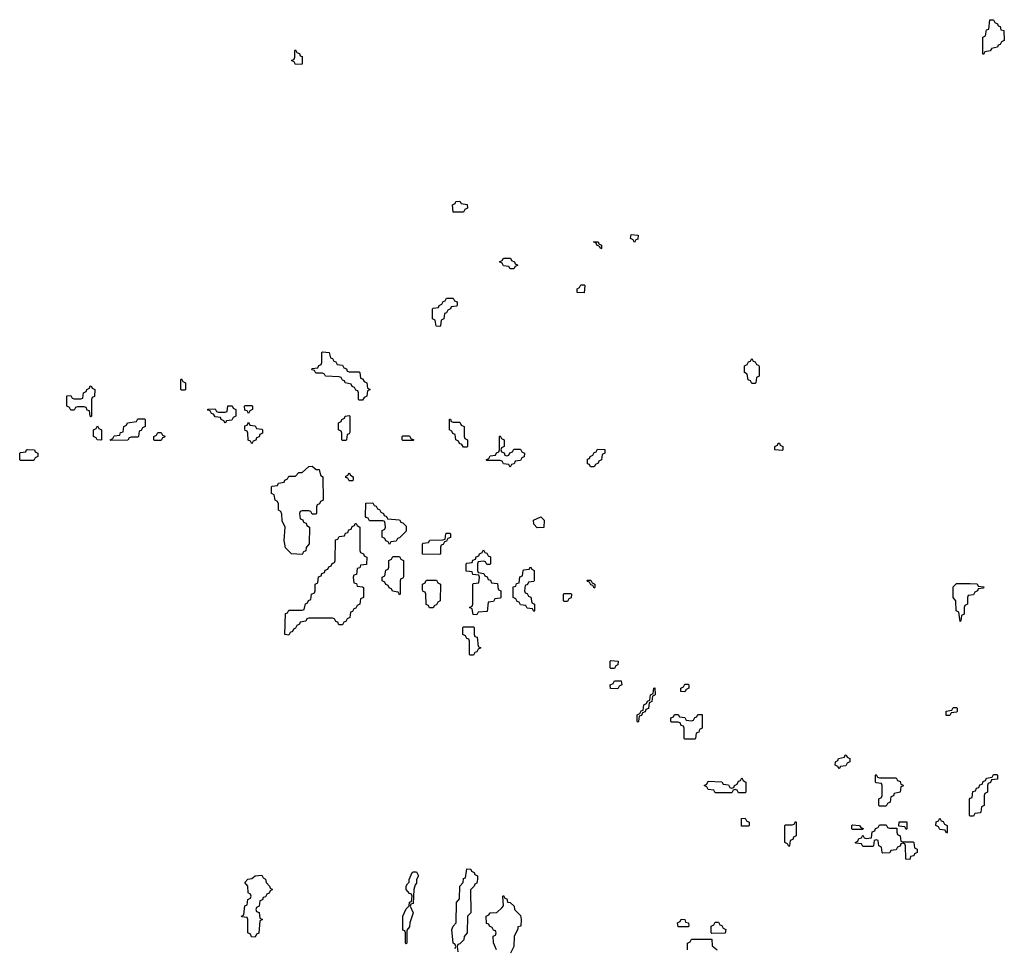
# Model space of a CAD drawing. Header units: inches. Extents: x 2886961 to 3052306, y 543424 to 918523.
# Tile 51 of 117: x 2923446 to 2929314, y 784639 to 790174. Entities that reach past the tile are written whole.
import ezdxf

# ---------------------------------------------------------------- set-up
doc = ezdxf.new("R2010")
doc.units = ezdxf.units.IN
doc.header["$MEASUREMENT"] = 0
doc.layers.add('C9728', color=7, linetype='Continuous')
doc.layers.add('C9729', color=7, linetype='Continuous')

msp = doc.modelspace()

# ---------------------------------------------------------------- linework, layer by layer
at = {"layer": 'C9728', "color": 6}
for points in [[(2925090, 789906), (2925082, 789922), (2925066, 789930), (2925082, 789938), (2925086, 789950), (2925086, 789990), (2925090, 789994), (2925098, 789978), (2925112.7, 789972.7), (2925118, 789958), (2925130, 789954), (2925130, 789908)], [(2926030, 789026), (2926026, 789070), (2926042, 789078), (2926046, 789090), (2926070, 789092), (2926078, 789078), (2926112.7, 789072.7), (2926114, 789050), (2926098, 789042), (2926090, 789026)], [(2927110, 788846), (2927102, 788862), (2927086, 788870), (2927090, 788894), (2927132, 788890), (2927130, 788866), (2927118, 788862)], [(2926910, 788808.7), (2926902, 788822), (2926886, 788830), (2926882, 788842), (2926866, 788850), (2926894, 788850), (2926898, 788838), (2926914, 788830), (2926914, 788810)], [(2926390, 788688), (2926368.4, 788688.4), (2926362, 788702), (2926330, 788706), (2926322, 788722), (2926306, 788730), (2926322, 788738), (2926328.4, 788751.6), (2926371.6, 788751.6), (2926378, 788738), (2926394, 788730), (2926398, 788718), (2926414, 788710), (2926398, 788702)], [(2926810, 788546), (2926768.4, 788548.4), (2926768, 788570), (2926782, 788578), (2926790, 788594), (2926810, 788594), (2926814, 788590)], [(2925950, 788346), (2925928, 788348), (2925922, 788382), (2925906, 788390), (2925906, 788450), (2925910, 788454), (2925942, 788458), (2925946, 788470), (2925962, 788478), (2925970, 788494), (2925982, 788498), (2925990, 788514), (2926030, 788514), (2926038, 788498), (2926052.7, 788492.7), (2926054, 788470), (2926050, 788466), (2926018, 788462), (2926014, 788450), (2925998, 788442), (2925990, 788426), (2925978, 788422), (2925974, 788390), (2925958, 788382), (2925954, 788350)], [(2925410, 788074), (2925470, 788074), (2925474, 788070), (2925478, 788038), (2925490, 788034), (2925498, 788018), (2925514, 788010), (2925518, 787978), (2925534, 787970), (2925518, 787962), (2925514, 787930), (2925498, 787922), (2925490, 787906), (2925470, 787906), (2925466, 787910), (2925466, 787950), (2925462, 787962), (2925450, 787966), (2925442, 787982), (2925428, 787988), (2925422, 788002), (2925386, 788010), (2925382, 788022), (2925370, 788026), (2925362, 788042), (2925350, 788046), (2925268.4, 788048.4), (2925262, 788062), (2925250, 788066), (2925210, 788066), (2925202, 788082), (2925187.3, 788087.3), (2925190, 788094), (2925222, 788098), (2925228, 788112), (2925242, 788118), (2925246, 788130), (2925246, 788190), (2925250, 788194), (2925291.1, 788191.1), (2925298, 788158), (2925310, 788154), (2925318, 788138), (2925330, 788134), (2925338, 788118), (2925370, 788114), (2925378, 788098), (2925392.7, 788092.7), (2925398, 788078)], [(2927810, 788006), (2927802, 788022), (2927788, 788028), (2927782, 788062), (2927766, 788070), (2927766, 788110), (2927782, 788118), (2927790, 788134), (2927802, 788138), (2927810, 788154), (2927818, 788138), (2927830, 788134), (2927838, 788118), (2927850, 788114), (2927852.7, 788107.3), (2927854, 788050), (2927838, 788042), (2927834, 788010), (2927830, 788006)], [(2924410, 787966), (2924406, 787970), (2924406, 788030), (2924410, 788034), (2924418, 788018), (2924434, 788010), (2924434, 787970), (2924430, 787966)], [(2923870, 787806), (2923866, 787810), (2923862, 787842), (2923847.3, 787847.3), (2923842, 787862), (2923830, 787866), (2923790, 787866), (2923778, 787862), (2923770, 787846), (2923750, 787846), (2923742, 787862), (2923726, 787870), (2923727.3, 787932.7), (2923750, 787934), (2923758, 787918), (2923770, 787914), (2923810, 787914), (2923822, 787918), (2923826, 787950), (2923842, 787958), (2923846, 787970), (2923862, 787978), (2923866, 787990), (2923872, 787992), (2923878, 787978), (2923894, 787970), (2923891.6, 787928.4), (2923878, 787922), (2923874, 787910), (2923874, 787810)], [(2924670, 787768), (2924662, 787782), (2924646, 787790), (2924642, 787802), (2924610, 787806), (2924602, 787822), (2924590, 787826), (2924582, 787842), (2924567.3, 787847.3), (2924567.3, 787852.7), (2924610, 787854), (2924618, 787838), (2924630, 787834), (2924670, 787834), (2924682, 787838), (2924687.3, 787872.7), (2924712.7, 787872.7), (2924718, 787858), (2924734, 787850), (2924734, 787810), (2924718, 787802), (2924710, 787786), (2924678, 787782)], [(2924810, 787826), (2924802, 787842), (2924787.3, 787847.3), (2924786, 787870), (2924790, 787874), (2924830, 787874), (2924834, 787870), (2924834, 787850), (2924818, 787842)], [(2923990, 787666), (2923986, 787670), (2924002, 787678), (2924010, 787694), (2924042, 787698), (2924047.3, 787712.7), (2924062, 787718), (2924066, 787750), (2924082, 787758), (2924088.4, 787771.6), (2924142, 787778), (2924150, 787794), (2924190, 787794), (2924194, 787790), (2924194, 787750), (2924178, 787742), (2924170, 787726), (2924158, 787722), (2924154, 787690), (2924150, 787686), (2924110, 787686), (2924098, 787682), (2924090, 787668)], [(2925370, 787666), (2925366, 787670), (2925366, 787710), (2925362, 787722), (2925346, 787730), (2925346, 787770), (2925362, 787778), (2925366, 787790), (2925382, 787798), (2925386, 787810), (2925410, 787814), (2925414, 787810), (2925412.7, 787712.7), (2925410, 787706), (2925398, 787702), (2925394, 787670), (2925390, 787666)], [(2926030, 787774), (2926070, 787774), (2926078, 787758), (2926094, 787750), (2926094, 787690), (2926098, 787678), (2926114, 787670), (2926114, 787630), (2926110, 787626), (2926090, 787626), (2926082, 787642), (2926067.3, 787647.3), (2926062, 787662), (2926046, 787670), (2926042, 787702), (2926027.3, 787707.3), (2926022, 787722), (2926008.4, 787728.4), (2926007.3, 787792.7), (2926012.7, 787792.7), (2926018, 787778)], [(2923930, 787668), (2923908.7, 787668.7), (2923902, 787682), (2923886, 787690), (2923886, 787730), (2923902, 787738), (2923910, 787754), (2923918, 787738), (2923934, 787730), (2923934, 787670)], [(2924830, 787646), (2924822, 787662), (2924808.4, 787668.4), (2924806, 787710), (2924802, 787722), (2924790, 787726), (2924787.3, 787732.7), (2924787.3, 787752.7), (2924802, 787758), (2924810, 787774), (2924818, 787758), (2924850, 787754), (2924858, 787738), (2924890, 787734), (2924894, 787730), (2924894, 787710), (2924878, 787702), (2924872.7, 787687.3), (2924858, 787682), (2924852.7, 787667.3), (2924838, 787662)], [(2924250, 787666), (2924246, 787670), (2924246, 787690), (2924262, 787698), (2924270, 787714), (2924290, 787714), (2924298, 787698), (2924311.6, 787691.6), (2924310, 787686), (2924298, 787682), (2924290, 787666)], [(2925730, 787666), (2925726, 787670), (2925726, 787690), (2925730, 787694), (2925770, 787694), (2925778, 787678), (2925794, 787670), (2925790, 787666)], [(2926350, 787574), (2926362, 787578), (2926367.3, 787592.7), (2926382, 787598), (2926390, 787614), (2926430, 787614), (2926438, 787598), (2926454, 787590), (2926452, 787568), (2926438, 787562), (2926430, 787546), (2926398, 787542), (2926392.7, 787527.3), (2926378, 787522), (2926370, 787506), (2926362, 787522), (2926330, 787526), (2926322, 787542), (2926310, 787546), (2926230, 787546), (2926226, 787550), (2926242, 787558), (2926250, 787574), (2926282, 787578), (2926287.3, 787592.7), (2926302, 787598), (2926306, 787610), (2926306, 787690), (2926310, 787694), (2926318, 787678), (2926334, 787670), (2926334, 787630), (2926318, 787622), (2926314, 787610), (2926318, 787598), (2926332.7, 787592.7), (2926338, 787578)], [(2923450, 787546), (2923446, 787550), (2923446, 787590), (2923450, 787594), (2923482, 787598), (2923486, 787610), (2923492.7, 787612.7), (2923534, 787610), (2923538, 787598), (2923554, 787590), (2923554, 787570), (2923538, 787562), (2923530, 787546)], [(2926870, 787508), (2926848.4, 787508.4), (2926842, 787522), (2926830, 787526), (2926830, 787554), (2926842, 787558), (2926846, 787570), (2926862, 787578), (2926870, 787594), (2926882, 787598), (2926890, 787614), (2926932.7, 787612.7), (2926934, 787590), (2926918, 787582), (2926914, 787550), (2926898, 787542), (2926894, 787530), (2926878, 787522)], [(2927990, 787606), (2927946, 787610), (2927946, 787630), (2927962, 787638), (2927966, 787650), (2927974, 787650), (2927978, 787638), (2927994, 787630), (2927994, 787610)], [(2925190, 787226), (2925182, 787242), (2925170, 787246), (2925130, 787246), (2925118, 787242), (2925114, 787230), (2925118, 787198), (2925132.7, 787192.7), (2925138, 787178), (2925152.7, 787172.7), (2925158, 787158), (2925174, 787150), (2925172, 787050), (2925152.7, 787027.3), (2925151.6, 787008.4), (2925138, 787002), (2925130, 786986), (2925066, 786990), (2925030, 787026), (2925022, 787070), (2925028.4, 787148.4), (2925010, 787186), (2925007.3, 787227.3), (2925002, 787242), (2924988.7, 787250), (2924988, 787288), (2924982, 787302), (2924968, 787310), (2924962, 787342), (2924946, 787350), (2924946, 787390), (2924950, 787394), (2924982, 787398), (2924988.4, 787411.6), (2925022, 787418), (2925026, 787430), (2925042, 787438), (2925050, 787454), (2925090, 787454), (2925110, 787474), (2925130, 787474), (2925169, 787511), (2925190, 787512), (2925212.7, 787492.7), (2925230, 787492), (2925238, 787458), (2925252, 787450), (2925254, 787310), (2925238, 787302), (2925232.7, 787287.3), (2925218, 787282), (2925214, 787270), (2925214, 787230), (2925210, 787226)], [(2925410, 787426), (2925402, 787442), (2925390, 787446), (2925390, 787454), (2925402, 787458), (2925410, 787472), (2925418, 787458), (2925434, 787450), (2925434, 787430), (2925430, 787426)], [(2925650, 787046), (2925642, 787062), (2925627.3, 787067.3), (2925622, 787082), (2925606, 787090), (2925606, 787130), (2925622, 787138), (2925626, 787150), (2925622, 787182), (2925610, 787186), (2925530, 787186), (2925522, 787202), (2925510, 787206), (2925507.3, 787212.7), (2925508.4, 787291.6), (2925550, 787294), (2925558, 787278), (2925570, 787274), (2925578, 787258), (2925590, 787254), (2925598, 787238), (2925614, 787230), (2925618, 787218), (2925632.7, 787212.7), (2925638, 787198), (2925710, 787192), (2925718, 787178), (2925730, 787174), (2925750, 787154), (2925750, 787126), (2925710, 787086), (2925698, 787082), (2925690, 787066), (2925658, 787062)], [(2926530, 787146), (2926510, 787166), (2926508, 787190), (2926550.9, 787210.9), (2926571.3, 787190), (2926570, 787148)], [(2925370, 786566), (2925347.3, 786567.3), (2925342, 786582), (2925330, 786586), (2925322, 786602), (2925310, 786606), (2925170, 786606), (2925158, 786602), (2925151.6, 786588.4), (2925118, 786582), (2925114, 786570), (2925098, 786562), (2925090, 786546), (2925078, 786542), (2925072.7, 786527.3), (2925058, 786522), (2925050, 786506), (2925026, 786510), (2925030, 786634), (2925042, 786638), (2925050, 786654), (2925130, 786654), (2925142, 786658), (2925148.4, 786691.6), (2925162, 786698), (2925167.3, 786712.7), (2925182, 786718), (2925186, 786750), (2925202, 786758), (2925206, 786770), (2925206, 786810), (2925222, 786818), (2925227.3, 786852.7), (2925242, 786858), (2925247.3, 786872.7), (2925262, 786878), (2925267.3, 786892.7), (2925282, 786898), (2925288, 786912), (2925302, 786918), (2925307.3, 786932.7), (2925322, 786938), (2925326, 786950), (2925327.3, 787072.7), (2925342, 787078), (2925350, 787094), (2925382, 787098), (2925387.3, 787112.7), (2925402, 787118), (2925407.3, 787132.7), (2925422, 787138), (2925427.3, 787152.7), (2925442, 787158), (2925446, 787170), (2925451.6, 787171.6), (2925458, 787158), (2925474, 787150), (2925474, 787010), (2925478, 786998), (2925494, 786990), (2925498, 786978), (2925514, 786970), (2925512.7, 786927.3), (2925478, 786922), (2925472.7, 786907.3), (2925458, 786902), (2925452.7, 786867.3), (2925438, 786862), (2925434, 786850), (2925438, 786818), (2925452.7, 786812.7), (2925458, 786798), (2925490, 786794), (2925494, 786790), (2925494, 786730), (2925478, 786722), (2925474, 786690), (2925458, 786682), (2925450, 786666), (2925438, 786662), (2925430, 786646), (2925418, 786642), (2925414, 786610), (2925398, 786602), (2925390, 786586), (2925378, 786582)], [(2925950, 786986), (2925847.3, 786987.3), (2925846, 787050), (2925850, 787054), (2925882, 787058), (2925890, 787072), (2925967.3, 787072.7), (2925982, 787078), (2925986, 787110), (2925990, 787114), (2926010, 787114), (2926014, 787110), (2926012.7, 787087.3), (2925998, 787082), (2925990, 787066), (2925978, 787062), (2925970, 787046), (2925958, 787042), (2925954, 787030), (2925954, 786990)], [(2925710, 786746), (2925702, 786762), (2925667.3, 786767.3), (2925662, 786782), (2925647.3, 786787.3), (2925642, 786802), (2925627.3, 786807.3), (2925622, 786822), (2925606, 786830), (2925606, 786850), (2925622, 786858), (2925627.3, 786892.7), (2925642, 786898), (2925646, 786910), (2925646, 786950), (2925662, 786958), (2925670, 786974), (2925710, 786974), (2925718, 786958), (2925734, 786950), (2925732.7, 786852.7), (2925730, 786846), (2925718, 786842), (2925714, 786830), (2925714, 786750)], [(2926230, 786926), (2926222, 786942), (2926210, 786946), (2926178, 786942), (2926174, 786930), (2926174, 786890), (2926178, 786878), (2926212.7, 786872.7), (2926218, 786858), (2926232.7, 786852.7), (2926238, 786838), (2926252.7, 786832.7), (2926258, 786818), (2926292.7, 786812.7), (2926298, 786778), (2926314, 786770), (2926314, 786730), (2926310, 786726), (2926278, 786722), (2926270, 786706), (2926238, 786702), (2926232.7, 786647.3), (2926178, 786642), (2926170, 786626), (2926148, 786628), (2926142, 786662), (2926126, 786670), (2926142, 786678), (2926146, 786690), (2926146, 786810), (2926150, 786814), (2926182, 786818), (2926186, 786850), (2926182, 786862), (2926147.3, 786867.3), (2926142, 786882), (2926107.3, 786887.3), (2926106, 786930), (2926110, 786934), (2926142, 786938), (2926147.3, 786952.7), (2926162, 786958), (2926167.3, 786972.7), (2926182, 786978), (2926186, 786990), (2926202, 786998), (2926210, 787014), (2926218, 786998), (2926230, 786994), (2926238, 786978), (2926251.6, 786971.6), (2926252.7, 786932.7), (2926250, 786926)], [(2926510, 786646), (2926502, 786662), (2926470, 786666), (2926462, 786682), (2926430, 786686), (2926422, 786702), (2926410, 786706), (2926402, 786722), (2926386, 786730), (2926387.3, 786792.7), (2926402, 786798), (2926407.3, 786812.7), (2926422, 786818), (2926427.3, 786852.7), (2926442, 786858), (2926446, 786890), (2926450, 786894), (2926482, 786898), (2926490, 786912), (2926498, 786898), (2926512, 786890), (2926512, 786830), (2926510, 786826), (2926478, 786822), (2926472.7, 786807.3), (2926458, 786802), (2926454, 786770), (2926458, 786758), (2926470, 786754), (2926478, 786738), (2926491.6, 786731.6), (2926498, 786698), (2926514, 786690), (2926514, 786650)], [(2925910, 786668), (2925888.4, 786668.4), (2925882, 786682), (2925868.4, 786688.4), (2925866, 786750), (2925862, 786762), (2925850, 786766), (2925847.3, 786772.7), (2925846, 786810), (2925862, 786818), (2925866, 786830), (2925872.7, 786832.7), (2925930, 786834), (2925938, 786818), (2925954, 786810), (2925952, 786710), (2925938, 786702), (2925930, 786686), (2925918, 786682)], [(2926870, 786786), (2926862, 786802), (2926850, 786806), (2926842, 786822), (2926830, 786826), (2926827.3, 786832.7), (2926850, 786834), (2926858, 786818), (2926874, 786810), (2926874, 786790)], [(2929050, 786586), (2929042, 786642), (2929028, 786650), (2929026, 786710), (2929008.9, 786728.9), (2929010, 786794), (2929030, 786814), (2929110, 786814), (2929151.6, 786811.6), (2929158, 786798), (2929192.7, 786792.7), (2929190, 786786), (2929158, 786782), (2929154, 786770), (2929138, 786762), (2929130, 786746), (2929098, 786742), (2929094, 786730), (2929094, 786690), (2929078, 786682), (2929074, 786670), (2929074, 786630), (2929058, 786622), (2929054, 786590)], [(2926690, 786706), (2926686, 786710), (2926686, 786750), (2926690, 786754), (2926730, 786754), (2926734, 786750), (2926732.7, 786727.3), (2926718, 786722), (2926710, 786706)], [(2926130, 786386), (2926126, 786390), (2926126, 786470), (2926122, 786482), (2926110, 786486), (2926102, 786502), (2926086, 786510), (2926086, 786550), (2926090, 786554), (2926150, 786554), (2926154, 786550), (2926154, 786510), (2926158, 786498), (2926172.7, 786492.7), (2926178, 786438), (2926194, 786430), (2926178, 786422), (2926170, 786406), (2926158, 786402), (2926150, 786386)], [(2926970, 786306), (2926966, 786310), (2926966, 786350), (2926970, 786354), (2927012, 786350), (2927011.6, 786328.4), (2926998, 786322), (2926990, 786306)], [(2927010, 786186), (2926967.3, 786187.3), (2926966, 786210), (2926982, 786218), (2926990, 786234), (2927030, 786234), (2927034, 786210), (2927018, 786202)], [(2927410, 786168), (2927386, 786170), (2927386, 786190), (2927402, 786198), (2927410, 786214), (2927430, 786214), (2927434, 786210), (2927434, 786190), (2927418, 786182)], [(2927130, 785986), (2927126, 785990), (2927126, 786030), (2927142, 786038), (2927150, 786054), (2927162, 786058), (2927166, 786090), (2927182, 786098), (2927187.3, 786112.7), (2927202, 786118), (2927206, 786150), (2927222, 786158), (2927226, 786190), (2927231.6, 786191.6), (2927234, 786150), (2927218, 786142), (2927214, 786110), (2927198, 786102), (2927192.7, 786067.3), (2927178, 786062), (2927172.7, 786047.3), (2927158, 786042), (2927152.7, 786027.3), (2927138, 786022), (2927134, 785990)], [(2927410, 785886), (2927406, 785890), (2927406, 785950), (2927402, 785962), (2927387.3, 785967.3), (2927382, 785982), (2927370, 785986), (2927330, 785986), (2927326, 785990), (2927327.3, 786012.7), (2927342, 786018), (2927348.4, 786031.6), (2927370, 786032), (2927378, 786018), (2927410, 786014), (2927418, 785998), (2927450, 785994), (2927462, 785998), (2927470, 786014), (2927482, 786018), (2927487.3, 786032.7), (2927512.7, 786032.7), (2927514, 785950), (2927498, 785942), (2927492.7, 785927.3), (2927478, 785922), (2927474, 785890), (2927470, 785886)], [(2928990, 786026), (2928967.3, 786027.3), (2928967.3, 786052.7), (2929002, 786058), (2929010, 786074), (2929030, 786074), (2929034, 786070), (2929034, 786050), (2929030, 786046), (2928998, 786042)], [(2928330, 785708), (2928322, 785722), (2928306, 785730), (2928308, 785750), (2928322, 785758), (2928326, 785770), (2928362, 785778), (2928366, 785790), (2928371.6, 785791.6), (2928378, 785778), (2928394, 785770), (2928394, 785750), (2928378, 785742), (2928370, 785726), (2928338, 785722)], [(2928570, 785654), (2928670, 785654), (2928678, 785638), (2928692.7, 785632.7), (2928698, 785618), (2928711.6, 785611.6), (2928710, 785606), (2928698, 785602), (2928694, 785570), (2928658, 785562), (2928652.7, 785547.3), (2928638, 785542), (2928634, 785510), (2928618, 785502), (2928610, 785486), (2928570, 785486), (2928566, 785490), (2928566, 785530), (2928582, 785538), (2928586, 785550), (2928586, 785610), (2928582, 785622), (2928550, 785626), (2928546, 785630), (2928546, 785670), (2928550, 785674), (2928558, 785658)], [(2929110, 785426), (2929106, 785430), (2929107.3, 785527.3), (2929110, 785534), (2929122, 785538), (2929127.3, 785572.7), (2929142, 785578), (2929147.3, 785592.7), (2929162, 785598), (2929167.3, 785612.7), (2929182, 785618), (2929187.3, 785632.7), (2929202, 785638), (2929207.3, 785652.7), (2929242, 785658), (2929250, 785674), (2929270, 785674), (2929274, 785670), (2929272.7, 785647.3), (2929238, 785642), (2929232.7, 785627.3), (2929218, 785622), (2929214, 785610), (2929214, 785570), (2929198, 785562), (2929194, 785550), (2929194, 785490), (2929178, 785482), (2929174, 785450), (2929170, 785446), (2929138, 785442), (2929130, 785426)], [(2927730, 785566), (2927722, 785582), (2927710, 785586), (2927698, 785582), (2927690, 785566), (2927590, 785566), (2927582, 785582), (2927550, 785586), (2927542, 785602), (2927526, 785610), (2927542, 785618), (2927550, 785634), (2927630, 785632), (2927638, 785618), (2927670, 785614), (2927678, 785598), (2927690, 785594), (2927702, 785598), (2927706, 785610), (2927722, 785618), (2927730, 785634), (2927742, 785638), (2927750, 785654), (2927758, 785638), (2927774, 785630), (2927774, 785570), (2927770, 785566)], [(2927790, 785366), (2927747.3, 785367.3), (2927747.3, 785412.7), (2927770, 785414), (2927778, 785398), (2927794, 785390), (2927794, 785370)], [(2928030, 785246), (2928022, 785262), (2928006, 785270), (2928006, 785370), (2928010, 785374), (2928050, 785374), (2928062, 785378), (2928070, 785394), (2928074, 785390), (2928074, 785310), (2928058, 785302), (2928052.7, 785287.3), (2928038, 785282), (2928034, 785250)], [(2928410, 785346), (2928406, 785350), (2928406, 785370), (2928410, 785374), (2928451.6, 785371.6), (2928458, 785358), (2928472.7, 785352.7), (2928470, 785346)], [(2928630, 785354), (2928674, 785354), (2928674, 785330), (2928678, 785318), (2928694, 785310), (2928698, 785278), (2928710, 785274), (2928770, 785274), (2928774, 785270), (2928778, 785238), (2928794, 785230), (2928794, 785210), (2928778, 785202), (2928774, 785190), (2928754, 785186), (2928750, 785168), (2928728, 785170), (2928726, 785250), (2928722, 785262), (2928710, 785266), (2928698, 785262), (2928692.7, 785247.3), (2928678, 785242), (2928670, 785226), (2928638, 785222), (2928631.6, 785208.4), (2928590, 785206), (2928586, 785210), (2928582, 785242), (2928566, 785250), (2928562, 785282), (2928550, 785286), (2928538, 785282), (2928534, 785250), (2928530, 785246), (2928470, 785246), (2928462, 785262), (2928430, 785266), (2928426, 785270), (2928442, 785278), (2928447.3, 785292.7), (2928462, 785298), (2928470, 785314), (2928478, 785298), (2928490, 785294), (2928522, 785298), (2928527.3, 785332.7), (2928542, 785338), (2928547.3, 785352.7), (2928562, 785358), (2928570, 785374), (2928610, 785374), (2928618, 785358)], [(2928730, 785346), (2928722, 785362), (2928686, 785366), (2928687.3, 785392.7), (2928732.7, 785392.7), (2928734, 785350)], [(2928970, 785326), (2928962, 785342), (2928930, 785346), (2928922, 785362), (2928906, 785370), (2928907.3, 785392.7), (2928922, 785398), (2928930, 785414), (2928938, 785398), (2928950, 785394), (2928958, 785378), (2928974, 785370), (2928974, 785330)], [(2925750, 784666), (2925746, 784670), (2925746, 784730), (2925742, 784742), (2925730, 784746), (2925729.1, 784749.1), (2925729.1, 784830.9), (2925750, 784874), (2925768, 784892), (2925770, 784914), (2925782, 784918), (2925786, 784950), (2925782, 784962), (2925770, 784966), (2925748.7, 784990), (2925748.7, 785010), (2925756.4, 785023.6), (2925768, 785032), (2925768, 785048), (2925786, 785090), (2925790, 785094), (2925810, 785094), (2925822, 785070), (2925811.3, 785048.7), (2925810, 785026), (2925802, 785018), (2925794, 784990), (2925790, 784906), (2925778, 784902), (2925774, 784890), (2925790.7, 784849.3), (2925771.3, 784790), (2925770, 784766), (2925752.7, 784747.3), (2925754, 784670)], [(2924850, 784706), (2924827.3, 784707.3), (2924822, 784722), (2924806, 784730), (2924806, 784810), (2924802, 784822), (2924770, 784826), (2924768, 784830), (2924782, 784838), (2924788.4, 784891.6), (2924802, 784898), (2924806, 784930), (2924822, 784938), (2924826, 784950), (2924822, 784962), (2924808.4, 784968.4), (2924806, 785010), (2924788, 785030), (2924806, 785050), (2924830, 785054), (2924848.4, 785071.6), (2924890, 785074), (2924898, 785058), (2924911.6, 785051.6), (2924914, 785030), (2924934, 785010), (2924938, 784998), (2924952, 784990), (2924938, 784982), (2924932.7, 784967.3), (2924918, 784962), (2924910, 784946), (2924898, 784942), (2924892.7, 784927.3), (2924878, 784922), (2924874, 784890), (2924858, 784882), (2924854, 784870), (2924858, 784858), (2924872.7, 784852.7), (2924878, 784818), (2924894, 784810), (2924878, 784802), (2924871.6, 784728.4), (2924858, 784722)], [(2927370, 784766), (2927366, 784790), (2927382, 784798), (2927388.4, 784811.6), (2927410, 784811.3), (2927414, 784794), (2927432, 784790), (2927434, 784770), (2927430, 784766)], [(2927570, 784726), (2927566, 784730), (2927566, 784770), (2927582, 784778), (2927590, 784794), (2927610, 784794), (2927618, 784778), (2927630, 784774), (2927638, 784758), (2927654, 784750), (2927650, 784728.7)]]:
    msp.add_lwpolyline(points, close=True, dxfattribs=at)
for points in [[(2929236.9, 790000), (2929230, 789988), (2929198, 789982), (2929190, 789966), (2929186, 789970), (2929186, 790000)], [(2926042, 784638), (2926046, 784650), (2926042, 784662), (2926029, 784669), (2926022, 784750), (2926028.7, 784770), (2926048, 784790), (2926048.9, 784911.1), (2926067.3, 784932.7), (2926069.2, 785010), (2926088.7, 785031.3), (2926090, 785054), (2926102, 785058), (2926110, 785112), (2926134, 785110), (2926138, 785098), (2926154, 785090), (2926158, 785078), (2926174, 785070), (2926174, 785050), (2926170, 785026), (2926158, 785022), (2926154, 785010), (2926132.7, 784987.3), (2926134, 784850), (2926114, 784830), (2926112, 784730), (2926094, 784710), (2926092, 784690), (2926070, 784666), (2926058, 784662), (2926054, 784650), (2926058, 784618)], [(2926288, 784630), (2926268.9, 784671.1), (2926268.7, 784711.3), (2926282, 784718), (2926286, 784730), (2926282, 784742), (2926270, 784746), (2926262, 784762), (2926246, 784770), (2926242, 784782), (2926227.3, 784787.3), (2926226, 784830), (2926242, 784838), (2926248.9, 784851.1), (2926290, 784852), (2926320.4, 784879.6), (2926328.4, 784891.6), (2926326, 784950), (2926330, 784954), (2926338, 784938), (2926350, 784934), (2926354, 784914), (2926370, 784912), (2926392, 784890), (2926394, 784870), (2926430, 784834), (2926434, 784810), (2926432, 784770), (2926414, 784766), (2926414, 784754), (2926392, 784710), (2926390.9, 784649.1), (2926372, 784610)], [(2927426, 784630), (2927426, 784670), (2927442, 784678), (2927450, 784694), (2927570, 784694), (2927572.7, 784652.7), (2927602, 784630)]]:
    msp.add_lwpolyline(points, dxfattribs=at)
at = {"layer": 'C9729', "color": 6}
msp.add_lwpolyline([(2929186, 790000), (2929186, 790070), (2929202, 790078), (2929207.3, 790112.7), (2929222, 790118), (2929227.3, 790172.7), (2929250, 790174), (2929258, 790158), (2929274, 790150), (2929278, 790138), (2929290, 790134), (2929294, 790114), (2929311.3, 790110), (2929314, 790050), (2929298, 790042), (2929290, 790026), (2929278, 790022), (2929274, 790010), (2929238, 790002), (2929236.9, 790000)], dxfattribs=at)

doc.saveas('drawing.dxf')
